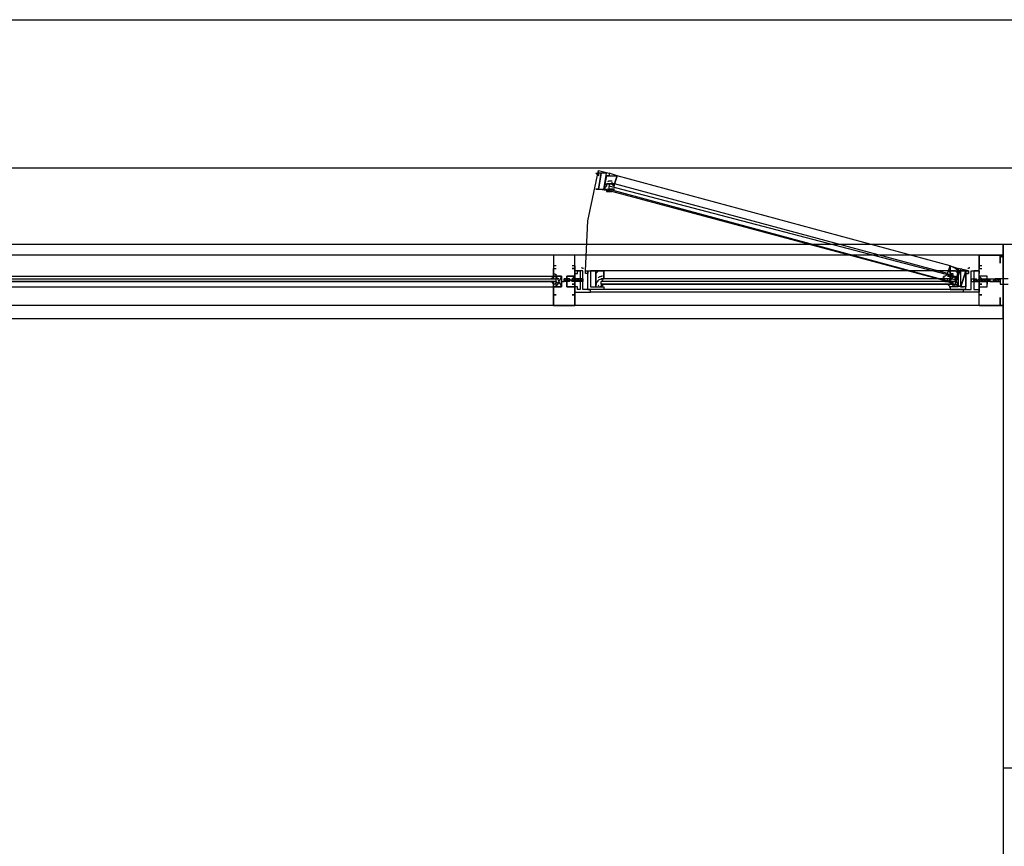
# Model space of a CAD drawing. Header units: millimetres. Extents: x 0 to 420, y 0 to 297.
# Tile 60 of 88: x 184 to 200, y 184 to 197. Entities that reach past the tile are written whole.
import ezdxf

# ---------------------------------------------------------------- set-up
doc = ezdxf.new("R2010")
doc.units = ezdxf.units.MM
doc.layers.add('LINE_000000', color=7, linetype='Continuous')

msp = doc.modelspace()

# ---------------------------------------------------------------- linework, layer by layer
at = {"layer": 'LINE_000000', "lineweight": 25}
for p, q in [((169.799, 196.808), (223.308, 196.808)), ((169.799, 194.437), (223.308, 194.437)), ((198.755, 192.871), (193.421, 194.31)), ((193.294, 194.183), (193.294, 194.141)), ((193.294, 194.098), (193.294, 194.141)), ((193.336, 194.141), (193.336, 194.141)), ((198.713, 192.744), (193.379, 194.183)), ((193.379, 194.141), (193.379, 194.141)), ((193.294, 194.098), (193.294, 194.098)), ((193.294, 194.098), (193.294, 194.098)), ((193.336, 194.098), (193.336, 194.098)), ((198.713, 192.617), (193.336, 194.056)), ((242.443, 193.209), (147.447, 193.209)), ((199.602, 193.04), (170.18, 193.04)), ((199.602, 193.04), (199.559, 193.04)), ((192.447, 192.871), (192.405, 192.871)), ((192.744, 192.871), (192.701, 192.871)), ((199.263, 192.871), (199.221, 192.871)), ((199.559, 192.998), (199.559, 192.998)), ((199.602, 192.998), (199.602, 192.998)), ((170.18, 192.701), (192.405, 192.701)), ((192.405, 192.828), (192.405, 192.828)), ((192.447, 192.701), (192.532, 192.532)), ((192.744, 192.828), (192.744, 192.828)), ((192.871, 192.786), (192.871, 192.786)), ((192.871, 192.786), (192.871, 192.786)), ((192.913, 192.786), (192.913, 192.786)), ((192.913, 192.786), (192.913, 192.786)), ((192.913, 192.744), (192.913, 192.786)), ((192.913, 192.744), (192.913, 192.744)), ((192.913, 192.744), (192.913, 192.744)), ((198.755, 192.786), (193.209, 192.786)), ((198.713, 192.701), (198.713, 192.701)), ((198.755, 192.701), (198.755, 192.701)), ((198.755, 192.701), (198.755, 192.701)), ((198.797, 192.701), (198.797, 192.701)), ((199.051, 192.786), (199.051, 192.786)), ((199.051, 192.744), (199.051, 192.786)), ((199.051, 192.744), (199.051, 192.744)), ((199.051, 192.744), (199.051, 192.744)), ((199.094, 192.786), (199.094, 192.786)), ((199.094, 192.786), (199.094, 192.786)), ((199.094, 192.786), (199.094, 192.786)), ((199.221, 192.828), (199.221, 192.828)), ((176.911, 192.659), (192.447, 192.659)), ((176.911, 192.659), (192.447, 192.659)), ((176.911, 192.617), (192.447, 192.617)), ((192.405, 192.659), (192.405, 192.659)), ((192.405, 192.659), (192.447, 192.659)), ((192.405, 192.617), (192.405, 192.617)), ((192.405, 192.574), (192.405, 192.617)), ((192.447, 192.659), (192.447, 192.659)), ((192.447, 192.659), (192.447, 192.659)), ((192.49, 192.659), (192.447, 192.659)), ((192.447, 192.617), (192.447, 192.617)), ((192.447, 192.574), (192.447, 192.617)), ((192.447, 192.617), (192.447, 192.617)), ((192.447, 192.617), (192.49, 192.574)), ((192.532, 192.617), (192.532, 192.617)), ((192.532, 192.617), (192.532, 192.617)), ((192.532, 192.617), (192.574, 192.617)), ((192.532, 192.617), (192.532, 192.617)), ((192.574, 192.617), (192.574, 192.659)), ((192.617, 192.659), (192.574, 192.659)), ((192.574, 192.659), (192.574, 192.659)), ((192.574, 192.659), (192.574, 192.659)), ((192.574, 192.659), (192.574, 192.659)), ((192.574, 192.617), (192.574, 192.617)), ((192.574, 192.617), (192.574, 192.617)), ((192.617, 192.617), (192.574, 192.617)), ((192.574, 192.617), (192.574, 192.617)), ((192.574, 192.617), (192.574, 192.617)), ((192.574, 192.617), (192.574, 192.617)), ((192.574, 192.617), (192.574, 192.617)), ((192.659, 192.659), (192.617, 192.659)), ((192.617, 192.659), (192.617, 192.659)), ((192.617, 192.659), (192.617, 192.659)), ((192.617, 192.659), (192.617, 192.659)), ((192.617, 192.659), (192.617, 192.659)), ((192.659, 192.617), (192.617, 192.617)), ((192.617, 192.617), (192.617, 192.617)), ((192.617, 192.617), (192.617, 192.617)), ((192.617, 192.617), (192.617, 192.617)), ((192.617, 192.617), (192.617, 192.617)), ((192.659, 192.659), (192.659, 192.659)), ((192.659, 192.659), (192.659, 192.659)), ((192.659, 192.659), (192.659, 192.659)), ((192.659, 192.659), (192.659, 192.659)), ((192.659, 192.659), (192.659, 192.659)), ((192.659, 192.659), (192.659, 192.659)), ((192.659, 192.617), (192.659, 192.617)), ((192.659, 192.617), (192.659, 192.617)), ((192.659, 192.617), (192.659, 192.617)), ((192.659, 192.617), (192.659, 192.617)), ((192.659, 192.617), (192.659, 192.617)), ((192.659, 192.617), (192.659, 192.617)), ((192.701, 192.659), (192.701, 192.659)), ((192.701, 192.659), (192.701, 192.659)), ((192.701, 192.659), (192.701, 192.659)), ((192.701, 192.659), (192.701, 192.659)), ((192.701, 192.659), (192.701, 192.659)), ((192.871, 192.617), (192.701, 192.617)), ((192.701, 192.617), (192.701, 192.617)), ((192.701, 192.617), (192.701, 192.617)), ((192.701, 192.617), (192.701, 192.617)), ((192.701, 192.617), (192.701, 192.617)), ((192.701, 192.617), (192.701, 192.617)), ((192.701, 192.617), (192.701, 192.617)), ((192.744, 192.659), (192.744, 192.659)), ((192.744, 192.659), (192.744, 192.659)), ((192.786, 192.617), (192.744, 192.659)), ((192.744, 192.659), (192.744, 192.659)), ((192.744, 192.659), (192.744, 192.659)), ((192.744, 192.617), (192.744, 192.617)), ((192.744, 192.617), (192.744, 192.617)), ((192.744, 192.617), (192.744, 192.617)), ((192.786, 192.617), (192.744, 192.617)), ((192.744, 192.617), (192.744, 192.617)), ((192.744, 192.617), (192.744, 192.617)), ((192.786, 192.659), (192.786, 192.659)), ((192.786, 192.659), (192.786, 192.659)), ((192.828, 192.617), (192.786, 192.659)), ((192.786, 192.659), (192.786, 192.659)), ((192.786, 192.659), (192.786, 192.659)), ((192.786, 192.617), (192.786, 192.617)), ((192.786, 192.617), (192.786, 192.617)), ((192.786, 192.617), (192.786, 192.617)), ((192.828, 192.617), (192.786, 192.617)), ((192.786, 192.617), (192.786, 192.617)), ((192.786, 192.617), (192.786, 192.617)), ((192.871, 192.659), (192.828, 192.659)), ((192.828, 192.659), (192.828, 192.659)), ((192.828, 192.659), (192.828, 192.659)), ((192.871, 192.617), (192.828, 192.659)), ((192.828, 192.659), (192.828, 192.659)), ((192.828, 192.659), (192.828, 192.659)), ((192.828, 192.617), (192.828, 192.617)), ((192.828, 192.617), (192.828, 192.617)), ((192.828, 192.617), (192.828, 192.617)), ((192.828, 192.617), (192.828, 192.617)), ((192.828, 192.617), (192.828, 192.617)), ((192.871, 192.617), (192.871, 192.617)), ((192.871, 192.617), (192.871, 192.617)), ((192.871, 192.574), (192.871, 192.574)), ((198.797, 192.617), (193.167, 192.617)), ((198.797, 192.617), (193.167, 192.617)), ((193.209, 192.617), (193.167, 192.617)), ((193.167, 192.617), (193.167, 192.617)), ((193.167, 192.617), (193.167, 192.617)), ((193.167, 192.574), (193.167, 192.617)), ((198.797, 192.574), (193.167, 192.574)), ((193.167, 192.574), (193.167, 192.532)), ((193.167, 192.574), (193.167, 192.574)), ((193.209, 192.574), (193.167, 192.574)), ((198.755, 192.659), (193.209, 192.659)), ((193.209, 192.617), (193.209, 192.617)), ((193.209, 192.574), (193.209, 192.574)), ((193.209, 192.574), (193.209, 192.574)), ((198.713, 192.659), (198.713, 192.659)), ((198.713, 192.617), (198.713, 192.659)), ((198.713, 192.659), (198.713, 192.659)), ((198.755, 192.617), (198.755, 192.617)), ((198.755, 192.617), (198.755, 192.617)), ((198.755, 192.617), (198.755, 192.617)), ((198.755, 192.617), (198.755, 192.617)), ((198.755, 192.574), (198.755, 192.574)), ((198.797, 192.617), (198.797, 192.617)), ((198.797, 192.617), (198.797, 192.617)), ((198.84, 192.617), (198.797, 192.617)), ((198.797, 192.574), (198.797, 192.617)), ((198.797, 192.574), (198.84, 192.532)), ((198.797, 192.574), (198.797, 192.574)), ((199.094, 192.659), (199.136, 192.659)), ((199.094, 192.617), (199.263, 192.617)), ((199.094, 192.617), (199.136, 192.617)), ((199.094, 192.574), (199.094, 192.574)), ((199.136, 192.659), (199.178, 192.659)), ((199.136, 192.659), (199.136, 192.659)), ((199.136, 192.659), (199.136, 192.659)), ((199.136, 192.659), (199.136, 192.659)), ((199.136, 192.617), (199.136, 192.617)), ((199.136, 192.617), (199.178, 192.617)), ((199.136, 192.617), (199.136, 192.617)), ((199.136, 192.617), (199.136, 192.617)), ((199.136, 192.617), (199.136, 192.617)), ((199.178, 192.659), (199.178, 192.659)), ((199.178, 192.659), (199.178, 192.659)), ((199.178, 192.659), (199.178, 192.659)), ((199.178, 192.659), (199.178, 192.659)), ((199.178, 192.659), (199.178, 192.659)), ((199.178, 192.659), (199.178, 192.659)), ((199.178, 192.617), (199.178, 192.617)), ((199.178, 192.617), (199.178, 192.617)), ((199.178, 192.617), (199.178, 192.617)), ((199.178, 192.617), (199.178, 192.617)), ((199.221, 192.617), (199.263, 192.659)), ((199.221, 192.659), (199.221, 192.659)), ((199.221, 192.659), (199.221, 192.659)), ((199.221, 192.659), (199.221, 192.659)), ((199.221, 192.659), (199.221, 192.659)), ((199.221, 192.659), (199.221, 192.659)), ((199.221, 192.659), (199.221, 192.659)), ((199.221, 192.617), (199.221, 192.617)), ((199.221, 192.617), (199.221, 192.617)), ((199.221, 192.617), (199.221, 192.617)), ((199.221, 192.617), (199.221, 192.617)), ((199.221, 192.617), (199.221, 192.617)), ((199.221, 192.617), (199.221, 192.617)), ((199.263, 192.617), (199.305, 192.659)), ((199.263, 192.659), (199.263, 192.659)), ((199.263, 192.659), (199.263, 192.659)), ((199.263, 192.659), (199.263, 192.659)), ((199.263, 192.659), (199.263, 192.659)), ((199.263, 192.659), (199.263, 192.659)), ((199.263, 192.617), (199.263, 192.617)), ((199.263, 192.617), (199.305, 192.617)), ((199.263, 192.617), (199.263, 192.617)), ((199.263, 192.617), (199.263, 192.617)), ((199.263, 192.617), (199.263, 192.617)), ((199.263, 192.617), (199.263, 192.617)), ((199.305, 192.659), (199.305, 192.659)), ((199.305, 192.659), (199.305, 192.659)), ((199.305, 192.659), (199.305, 192.659)), ((199.305, 192.659), (199.305, 192.659)), ((199.305, 192.617), (199.305, 192.617)), ((199.305, 192.617), (199.348, 192.617)), ((199.305, 192.617), (199.305, 192.617)), ((199.305, 192.617), (199.305, 192.617)), ((199.305, 192.617), (199.305, 192.617)), ((199.305, 192.617), (199.305, 192.617)), ((199.348, 192.659), (199.348, 192.659)), ((199.348, 192.659), (199.348, 192.659)), ((199.348, 192.659), (199.348, 192.659)), ((199.348, 192.617), (199.348, 192.617)), ((199.348, 192.617), (199.348, 192.617)), ((199.348, 192.617), (199.348, 192.617)), ((199.348, 192.617), (199.348, 192.617)), ((199.39, 192.659), (199.39, 192.659)), ((199.39, 192.659), (199.39, 192.659)), ((199.39, 192.659), (199.39, 192.659)), ((199.39, 192.617), (199.39, 192.617)), ((199.39, 192.617), (199.39, 192.617)), ((199.39, 192.617), (199.39, 192.617)), ((199.39, 192.617), (199.39, 192.617)), ((199.432, 192.617), (199.432, 192.617)), ((199.432, 192.617), (199.432, 192.617)), ((199.432, 192.617), (199.432, 192.617)), ((199.517, 192.659), (199.475, 192.659)), ((199.475, 192.659), (199.475, 192.659)), ((199.475, 192.617), (199.517, 192.617)), ((199.475, 192.617), (199.475, 192.617)), ((199.517, 192.659), (199.517, 192.659)), ((199.559, 192.659), (199.517, 192.659)), ((199.517, 192.659), (199.517, 192.659)), ((199.517, 192.659), (199.517, 192.659)), ((199.517, 192.659), (199.517, 192.659)), ((199.517, 192.617), (199.517, 192.617)), ((199.517, 192.617), (199.559, 192.617)), ((199.517, 192.617), (199.517, 192.617)), ((199.559, 192.659), (199.559, 192.617)), ((199.559, 192.659), (199.559, 192.659)), ((199.559, 192.617), (199.559, 192.617)), ((199.559, 192.617), (199.559, 192.617)), ((170.18, 192.532), (192.405, 192.532)), ((192.405, 192.363), (192.405, 192.447)), ((192.405, 192.405), (192.447, 192.405)), ((192.744, 192.405), (192.701, 192.405)), ((192.744, 192.363), (192.744, 192.447)), ((192.744, 192.405), (192.744, 192.405)), ((192.955, 192.49), (192.955, 192.49)), ((192.955, 192.49), (192.955, 192.49)), ((198.967, 192.49), (192.998, 192.49)), ((192.998, 192.49), (192.998, 192.49)), ((198.967, 192.447), (192.998, 192.447)), ((198.755, 192.49), (193.209, 192.49)), ((199.009, 192.49), (199.009, 192.49)), ((199.051, 192.49), (199.051, 192.49)), ((199.221, 192.363), (199.221, 192.447)), ((199.221, 192.405), (199.263, 192.405)), ((199.602, 192.236), (170.18, 192.236)), ((192.405, 192.236), (192.617, 192.236)), ((199.602, 192.236), (199.602, 192.236)), ((199.602, 192.236), (199.602, 192.236))]:
    msp.add_line(p, q, dxfattribs=at)
at = {"layer": 'LINE_000000', "lineweight": 0}
for p, q in [((192.574, 192.617), (192.574, 192.617)), ((199.602, 192.617), (199.602, 192.617))]:
    msp.add_line(p, q, dxfattribs=at)
at = {"layer": 'LINE_000000', "lineweight": 25}
for points in [[(192.913, 192.786), (192.955, 193.59), (193.125, 194.395)], [(193.336, 194.183), (193.379, 194.141), (193.379, 194.183), (193.421, 194.31), (193.294, 194.352), (193.294, 194.31), (193.252, 194.31), (193.294, 194.31), (193.336, 194.31), (193.421, 194.31), (193.379, 194.183), (193.336, 194.183), (193.294, 194.183), (193.252, 194.183), (193.252, 194.141), (193.209, 194.098), (193.252, 194.141), (193.252, 194.183), (193.294, 194.183), (193.336, 194.183), (193.379, 194.183)], [(193.342, 194.222), (193.333, 194.224), (193.323, 194.225), (193.314, 194.225), (193.304, 194.225), (193.295, 194.223), (193.286, 194.221), (193.277, 194.218), (193.268, 194.214)], [(193.294, 194.098), (198.755, 192.617), (198.797, 192.701), (193.294, 194.141)], [(193.336, 194.206), (193.337, 194.197), (193.338, 194.189), (193.341, 194.181), (193.345, 194.173), (193.349, 194.166), (193.355, 194.159), (193.361, 194.154), (193.369, 194.149)], [(193.269, 194.103), (193.27, 194.102), (193.271, 194.101), (193.272, 194.099), (193.273, 194.098), (193.274, 194.097), (193.275, 194.095), (193.276, 194.094), (193.277, 194.093)], [(193.292, 194.078), (193.296, 194.076), (193.3, 194.073), (193.304, 194.071), (193.308, 194.068), (193.312, 194.066), (193.317, 194.064), (193.321, 194.063), (193.325, 194.061)], [(193.358, 194.098), (193.35, 194.098), (193.341, 194.096), (193.333, 194.093), (193.325, 194.09), (193.318, 194.085), (193.312, 194.079), (193.306, 194.072), (193.302, 194.065)], [(200.533, 193.209), (199.602, 193.209), (199.602, 168.952)], [(192.744, 192.871), (192.744, 193.04), (192.405, 193.04), (192.405, 192.871)], [(199.221, 192.236), (199.559, 192.236), (199.221, 192.236), (199.221, 192.532), (199.221, 192.574), (199.221, 192.532), (199.348, 192.532), (199.348, 192.617), (199.348, 192.701), (199.221, 192.701), (199.221, 192.659), (199.221, 192.701), (199.221, 193.04), (199.559, 193.04), (199.559, 192.955), (199.559, 192.913), (199.559, 192.955), (199.559, 193.04), (199.221, 193.04), (199.221, 192.871)], [(199.559, 192.998), (199.559, 193.04), (199.602, 192.998)], [(199.559, 192.998), (199.602, 193.04), (199.602, 192.998)], [(192.405, 192.871), (192.405, 192.828), (192.447, 192.828)], [(192.744, 192.871), (192.744, 192.828), (192.701, 192.828)], [(199.221, 192.871), (199.221, 192.828), (199.263, 192.828)], [(192.356, 192.661), (192.366, 192.664), (192.376, 192.669), (192.384, 192.676), (192.392, 192.684), (192.397, 192.693), (192.402, 192.702), (192.404, 192.713), (192.405, 192.724)], [(192.454, 192.717), (192.448, 192.722), (192.442, 192.726), (192.435, 192.73), (192.429, 192.734), (192.422, 192.737), (192.415, 192.739), (192.407, 192.741), (192.4, 192.742)], [(192.405, 192.405), (192.405, 192.405), (192.405, 192.532), (192.532, 192.532), (192.532, 192.701), (192.405, 192.701), (192.405, 192.828), (192.447, 192.828)], [(192.532, 192.701), (192.532, 192.532), (192.447, 192.532), (192.447, 192.701), (192.532, 192.701), (192.447, 192.532)], [(192.701, 192.828), (192.744, 192.828), (192.744, 192.701), (192.617, 192.701), (192.617, 192.532), (192.744, 192.532), (192.744, 192.405)], [(192.851, 192.843), (192.854, 192.84), (192.858, 192.838), (192.862, 192.836), (192.866, 192.834), (192.87, 192.832), (192.874, 192.831), (192.878, 192.83), (192.882, 192.829)], [(193.082, 192.744), (193.125, 192.786), (193.209, 192.786), (193.209, 192.659), (193.167, 192.659)], [(193.167, 192.659), (193.209, 192.659), (193.209, 192.786), (193.082, 192.786), (193.082, 192.744)], [(193.188, 192.701), (193.178, 192.701), (193.169, 192.7), (193.159, 192.697), (193.15, 192.694), (193.142, 192.691), (193.133, 192.686), (193.125, 192.681), (193.118, 192.675)], [(198.648, 192.701), (198.657, 192.702), (198.666, 192.704), (198.674, 192.706), (198.681, 192.71), (198.688, 192.715), (198.695, 192.721), (198.7, 192.727), (198.705, 192.735)], [(198.78, 192.739), (198.774, 192.746), (198.768, 192.753), (198.761, 192.76), (198.754, 192.766), (198.746, 192.771), (198.737, 192.776), (198.728, 192.779), (198.719, 192.782)], [(198.804, 192.675), (198.797, 192.681), (198.789, 192.686), (198.78, 192.691), (198.772, 192.694), (198.763, 192.697), (198.753, 192.7), (198.744, 192.701), (198.734, 192.701)], [(198.882, 192.744), (198.84, 192.786), (198.755, 192.786), (198.755, 192.659), (198.797, 192.659)], [(198.797, 192.659), (198.797, 192.659), (198.755, 192.659), (198.755, 192.786), (198.882, 192.786), (198.882, 192.744)], [(199.04, 192.829), (199.044, 192.83), (199.048, 192.831), (199.052, 192.832), (199.056, 192.834), (199.06, 192.836), (199.064, 192.838), (199.068, 192.84), (199.071, 192.843)], [(199.221, 192.405), (199.221, 192.405), (199.221, 192.532), (199.348, 192.532), (199.348, 192.701), (199.221, 192.701), (199.221, 192.828), (199.263, 192.828)], [(192.405, 192.552), (192.404, 192.563), (192.402, 192.573), (192.397, 192.583), (192.392, 192.592), (192.384, 192.6), (192.376, 192.607), (192.366, 192.612), (192.356, 192.615)], [(192.4, 192.576), (192.407, 192.577), (192.415, 192.579), (192.422, 192.581), (192.429, 192.584), (192.435, 192.588), (192.442, 192.592), (192.448, 192.596), (192.454, 192.601)], [(192.405, 192.574), (192.405, 192.617), (192.447, 192.617)], [(192.574, 192.659), (192.574, 192.617), (192.574, 192.659), (192.617, 192.617), (192.617, 192.659), (192.617, 192.617), (192.617, 192.659), (192.659, 192.617), (192.659, 192.659)], [(192.701, 192.659), (192.701, 192.617), (192.659, 192.659)], [(192.744, 192.617), (192.744, 192.659), (192.701, 192.659)], [(192.786, 192.617), (192.786, 192.659), (192.744, 192.659)], [(192.828, 192.617), (192.828, 192.659), (192.786, 192.659)], [(193.166, 192.657), (193.151, 192.652), (193.136, 192.645), (193.123, 192.637), (193.112, 192.626), (193.102, 192.614), (193.094, 192.601), (193.088, 192.586), (193.084, 192.571)], [(193.166, 192.657), (193.151, 192.652), (193.136, 192.645), (193.123, 192.637), (193.112, 192.626), (193.102, 192.614), (193.094, 192.601), (193.088, 192.586), (193.084, 192.571)], [(193.118, 192.559), (193.119, 192.557), (193.121, 192.556), (193.122, 192.555), (193.123, 192.554), (193.125, 192.553), (193.126, 192.552), (193.127, 192.551), (193.129, 192.55)], [(193.169, 192.666), (193.171, 192.657), (193.175, 192.649), (193.18, 192.642), (193.185, 192.636), (193.192, 192.63), (193.199, 192.625), (193.207, 192.621), (193.215, 192.619)], [(193.215, 192.572), (193.207, 192.57), (193.199, 192.566), (193.192, 192.561), (193.185, 192.555), (193.18, 192.549), (193.175, 192.542), (193.171, 192.534), (193.169, 192.525)], [(198.67, 192.636), (198.67, 192.645), (198.668, 192.653), (198.666, 192.661), (198.662, 192.669), (198.657, 192.676), (198.652, 192.683), (198.645, 192.688), (198.638, 192.693)], [(198.669, 192.619), (198.674, 192.618), (198.678, 192.618), (198.683, 192.617), (198.688, 192.617), (198.692, 192.617), (198.697, 192.617), (198.702, 192.617), (198.706, 192.618)], [(198.707, 192.619), (198.715, 192.621), (198.723, 192.625), (198.73, 192.63), (198.737, 192.636), (198.742, 192.642), (198.747, 192.649), (198.751, 192.657), (198.753, 192.666)], [(198.753, 192.525), (198.751, 192.534), (198.747, 192.542), (198.742, 192.549), (198.737, 192.555), (198.73, 192.561), (198.723, 192.566), (198.715, 192.57), (198.707, 192.572)], [(198.726, 192.623), (198.728, 192.623), (198.729, 192.624), (198.731, 192.624), (198.733, 192.625), (198.734, 192.626), (198.736, 192.626), (198.737, 192.627), (198.739, 192.628)], [(198.793, 192.55), (198.795, 192.551), (198.796, 192.552), (198.797, 192.553), (198.799, 192.554), (198.8, 192.555), (198.801, 192.556), (198.803, 192.557), (198.804, 192.559)], [(198.881, 192.571), (198.877, 192.586), (198.871, 192.601), (198.863, 192.614), (198.853, 192.626), (198.841, 192.637), (198.828, 192.645), (198.814, 192.652), (198.798, 192.657)], [(198.881, 192.571), (198.877, 192.586), (198.871, 192.601), (198.863, 192.614), (198.853, 192.626), (198.841, 192.637), (198.828, 192.645), (198.814, 192.652), (198.798, 192.657)], [(199.136, 192.659), (199.136, 192.617), (199.178, 192.659)], [(199.221, 192.617), (199.221, 192.659), (199.178, 192.617)], [(199.178, 192.659), (199.178, 192.617), (199.221, 192.659)], [(199.263, 192.617), (199.263, 192.659), (199.305, 192.659)], [(199.305, 192.617), (199.348, 192.659), (199.348, 192.617), (199.348, 192.659), (199.348, 192.617)], [(199.305, 192.617), (199.305, 192.659), (199.348, 192.659)], [(199.432, 192.617), (199.348, 192.617), (199.348, 192.574), (199.348, 192.617), (199.348, 192.659), (199.475, 192.659), (199.432, 192.617), (199.475, 192.617)], [(199.39, 192.659), (199.39, 192.617), (199.432, 192.617)], [(199.475, 192.617), (199.475, 192.659), (199.475, 192.617), (199.517, 192.659), (199.517, 192.617)], [(199.517, 192.659), (199.517, 192.617), (199.559, 192.659)], [(199.686, 192.659), (199.559, 192.659), (199.559, 192.574), (199.686, 192.574)], [(192.744, 192.405), (192.744, 192.236), (192.405, 192.236), (192.405, 192.405)], [(193.147, 192.54), (193.151, 192.539), (193.156, 192.537), (193.16, 192.536), (193.165, 192.535), (193.169, 192.534), (193.174, 192.533), (193.178, 192.532), (193.183, 192.532)], [(198.739, 192.532), (198.744, 192.532), (198.748, 192.533), (198.753, 192.534), (198.757, 192.535), (198.762, 192.536), (198.766, 192.537), (198.771, 192.539), (198.775, 192.54)], [(199.559, 192.278), (199.559, 192.236), (199.559, 192.278), (199.559, 192.236), (199.559, 192.32), (199.559, 192.363), (199.559, 192.32), (199.559, 192.236), (199.221, 192.236), (199.221, 192.405)]]:
    msp.add_lwpolyline(points, dxfattribs=at)
for points in [[(193.294, 194.056), (193.294, 194.098), (193.294, 194.056), (193.336, 194.056), (193.125, 194.098), (193.082, 194.098), (193.125, 194.098), (193.167, 194.352), (193.125, 194.352), (193.125, 194.31), (193.082, 194.352), (193.125, 194.352), (193.125, 194.395), (193.294, 194.352), (193.294, 194.31), (193.252, 194.31), (193.209, 194.098), (193.252, 194.098), (193.252, 194.056), (193.294, 194.056)], [(193.167, 194.352), (193.125, 194.098), (193.209, 194.098), (193.252, 194.352), (193.167, 194.352)], [(193.294, 194.098), (193.336, 194.098), (193.294, 194.098)], [(193.336, 194.098), (193.379, 194.098), (193.336, 194.098)], [(169.799, 193.209), (169.799, 192.024), (199.602, 192.024), (199.602, 193.209), (169.799, 193.209)], [(192.744, 192.236), (192.744, 192.532), (192.744, 192.574), (192.744, 192.532), (192.617, 192.532), (192.617, 192.617), (192.617, 192.701), (192.744, 192.701), (192.744, 192.659), (192.744, 192.701), (192.744, 193.04), (192.405, 193.04), (192.405, 192.701), (192.405, 192.659), (192.405, 192.701), (192.532, 192.701), (192.532, 192.617), (192.532, 192.532), (192.405, 192.532), (192.405, 192.574), (192.405, 192.532), (192.405, 192.236), (192.744, 192.236)], [(198.882, 192.786), (198.84, 192.828), (198.755, 192.871), (198.755, 192.744), (198.797, 192.744), (198.797, 192.701), (198.84, 192.701), (198.84, 192.659), (198.84, 192.617), (198.84, 192.574), (198.84, 192.617), (198.84, 192.659), (198.797, 192.701), (198.755, 192.744), (198.755, 192.701), (198.713, 192.744), (198.755, 192.871), (198.882, 192.828), (198.882, 192.786)], [(192.701, 192.659), (192.744, 192.701), (192.744, 192.659), (192.744, 192.701), (192.744, 192.532), (192.744, 192.574), (192.701, 192.574), (192.744, 192.574), (192.744, 192.659), (192.701, 192.659)], [(192.955, 192.49), (192.871, 192.49), (192.871, 192.744), (192.871, 192.786), (192.744, 192.786), (192.744, 192.744), (192.786, 192.744), (192.786, 192.786), (192.828, 192.786), (192.828, 192.49), (192.786, 192.49), (192.786, 192.532), (192.744, 192.532), (192.744, 192.447), (192.998, 192.447), (192.998, 192.49), (192.955, 192.49)], [(193.082, 192.532), (193.167, 192.532), (193.209, 192.532), (193.209, 192.49), (192.998, 192.49), (192.955, 192.49), (192.955, 192.532), (192.955, 192.786), (192.955, 192.744), (192.913, 192.744), (192.913, 192.786), (193.082, 192.786), (193.082, 192.744), (193.082, 192.532)], [(192.998, 192.532), (193.082, 192.532), (193.082, 192.786), (192.998, 192.786), (192.998, 192.532)], [(198.755, 192.617), (198.713, 192.617), (198.924, 192.532), (198.967, 192.532), (198.924, 192.532), (199.009, 192.786), (199.009, 192.744), (199.051, 192.744), (199.051, 192.786), (198.882, 192.828), (198.84, 192.574), (198.84, 192.617), (198.797, 192.617), (198.797, 192.574), (198.755, 192.617)], [(198.755, 192.701), (198.713, 192.701), (198.755, 192.701)], [(198.882, 192.532), (198.797, 192.532), (198.755, 192.532), (198.755, 192.49), (198.967, 192.49), (199.009, 192.49), (199.009, 192.532), (199.009, 192.786), (199.051, 192.786), (199.051, 192.744), (199.051, 192.786), (198.882, 192.786), (198.882, 192.744), (198.882, 192.532)], [(199.009, 192.786), (198.924, 192.532), (198.84, 192.574), (198.924, 192.828), (199.009, 192.786)], [(199.009, 192.532), (198.924, 192.532), (198.924, 192.786), (199.009, 192.786), (199.009, 192.532)], [(199.051, 192.49), (199.094, 192.49), (199.094, 192.744), (199.094, 192.786), (199.221, 192.786), (199.221, 192.744), (199.221, 192.786), (199.136, 192.786), (199.136, 192.49), (199.221, 192.49), (199.221, 192.532), (199.221, 192.447), (198.967, 192.447), (198.967, 192.49), (199.009, 192.49), (198.967, 192.49), (199.009, 192.49), (199.051, 192.49)], [(199.263, 192.659), (199.221, 192.701), (199.221, 192.659), (199.221, 192.701), (199.221, 192.532), (199.221, 192.574), (199.263, 192.574), (199.221, 192.574), (199.221, 192.659), (199.263, 192.659)], [(192.447, 192.617), (176.911, 192.617), (192.447, 192.617)], [(192.659, 192.659), (192.659, 192.617), (192.659, 192.659)], [(192.701, 192.659), (192.701, 192.617), (192.701, 192.659)], [(192.701, 192.659), (192.744, 192.617), (192.701, 192.659)], [(192.744, 192.659), (192.744, 192.617), (192.744, 192.659)], [(192.786, 192.659), (192.786, 192.617), (192.786, 192.659)], [(192.828, 192.659), (192.828, 192.617), (192.828, 192.659)], [(192.871, 192.617), (192.871, 192.659), (192.871, 192.617)], [(193.082, 192.574), (193.082, 192.532), (193.082, 192.574)], [(193.167, 192.574), (198.797, 192.574), (193.167, 192.574)], [(198.755, 192.617), (198.755, 192.659), (198.755, 192.617)], [(198.797, 192.617), (198.755, 192.617), (198.797, 192.617)], [(198.797, 192.574), (198.755, 192.574), (198.797, 192.574)], [(198.882, 192.574), (198.882, 192.532), (198.882, 192.574)], [(199.094, 192.617), (199.094, 192.659), (199.094, 192.617)], [(199.136, 192.659), (199.136, 192.617), (199.136, 192.659)], [(199.178, 192.659), (199.178, 192.617), (199.178, 192.659)], [(199.221, 192.659), (199.221, 192.617), (199.221, 192.659)], [(199.263, 192.659), (199.263, 192.617), (199.263, 192.659)], [(199.305, 192.659), (199.305, 192.617), (199.305, 192.659)], [(199.39, 192.659), (199.348, 192.617), (199.39, 192.659), (199.39, 192.617), (199.39, 192.659)], [(192.447, 192.405), (192.405, 192.405), (192.447, 192.405)], [(192.701, 192.405), (192.744, 192.405), (192.701, 192.405)], [(192.998, 192.49), (192.955, 192.49), (192.998, 192.49)], [(199.009, 192.49), (198.967, 192.49), (199.009, 192.49), (198.967, 192.49), (199.009, 192.49)], [(199.263, 192.405), (199.221, 192.405), (199.263, 192.405)], [(199.559, 192.236), (199.602, 192.236), (199.559, 192.236)], [(199.559, 192.236), (199.602, 192.236), (199.559, 192.236)], [(199.602, 182.033), (200.533, 182.033), (200.533, 184.827), (199.602, 184.827), (199.602, 182.033)]]:
    msp.add_lwpolyline(points, close=True, dxfattribs=at)

doc.saveas('drawing.dxf')
